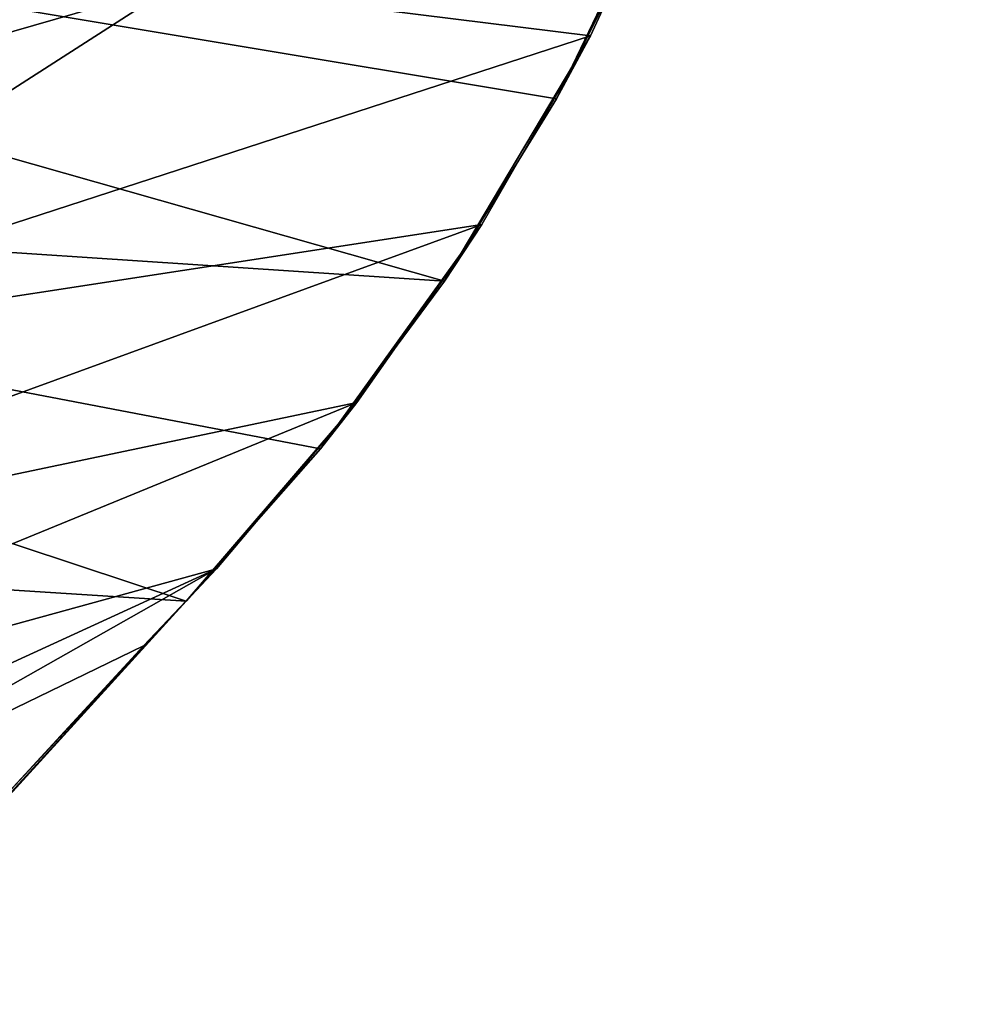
# Model space of a CAD drawing. Header units: metres. Extents: x 0 to 804, y -808 to 0.
# Tile 23 of 92: x 168 to 263, y -614 to -516. Entities that reach past the tile are written whole.
import ezdxf

# ---------------------------------------------------------------- set-up
doc = ezdxf.new("R2010")
doc.units = ezdxf.units.M

msp = doc.modelspace()

# ---------------------------------------------------------------- linework, layer by layer
at = {"layer": 'None'}
for points in [[(40.952477, -494.253296, 664.009521), (220.700317, -524.21991, 664.00946), (230.309952, -504.927673, 664.00946)], [(220.700317, -524.21991, 664.00946), (40.952477, -494.253296, 664.009521), (209.648834, -542.204895, 664.00946)], [(40.952477, -494.253296, 664.009521), (58.50724, -532.190979, 664.009521), (209.648834, -542.204895, 664.00946)], [(233.057632, -498.476318, 628.134583), (224.047928, -517.977966, 628.134583), (183.094513, -512.893311, 464.406525)], [(230.309952, -504.927673, 662.00946), (220.700317, -524.21991, 662.00946), (233.057632, -498.476318, 628.134583)], [(220.700317, -524.21991, 662.00946), (224.047928, -517.977966, 628.134583), (233.057632, -498.476318, 628.134583)], [(220.700317, -524.21991, 664.00946), (220.700317, -524.21991, 662.00946), (230.309952, -504.927673, 664.00946)], [(220.700317, -524.21991, 662.00946), (230.309952, -504.927673, 662.00946), (230.309952, -504.927673, 664.00946)], [(183.094513, -512.893311, 464.406525), (224.047928, -517.977966, 628.134583), (125.039276, -550.17865, 317.980225)], [(125.039276, -550.17865, 317.980225), (133.131378, -527.310242, 300.678497), (183.094513, -512.893311, 464.406525)], [(133.131378, -527.310242, 300.678497), (136.888168, -515.445374, 292.486755), (183.094513, -512.893311, 464.406525)], [(224.047928, -517.977966, 628.134583), (213.331421, -536.596313, 628.134583), (125.039276, -550.17865, 317.980225)], [(220.700317, -524.21991, 662.00946), (209.648834, -542.204895, 662.00946), (224.047928, -517.977966, 628.134583)], [(209.648834, -542.204895, 662.00946), (213.331421, -536.596313, 628.134583), (224.047928, -517.977966, 628.134583)], [(209.648834, -542.204895, 664.00946), (209.648834, -542.204895, 662.00946), (220.700317, -524.21991, 664.00946)], [(209.648834, -542.204895, 662.00946), (220.700317, -524.21991, 662.00946), (220.700317, -524.21991, 664.00946)], [(53.755638, -565.483093, 664.009766), (184.132217, -573.78418, 664.00946), (58.50724, -532.190979, 664.009521)], [(209.648834, -542.204895, 664.00946), (58.50724, -532.190979, 664.009521), (197.381683, -558.75415, 664.00946)], [(58.50724, -532.190979, 664.009521), (184.132217, -573.78418, 664.00946), (197.381683, -558.75415, 664.00946)], [(125.039276, -550.17865, 317.980225), (213.331421, -536.596313, 628.134583), (116.467583, -571.914917, 336.470428)], [(213.331421, -536.596313, 628.134583), (200.993713, -554.182373, 628.134583), (116.467583, -571.914917, 336.470428)], [(209.648834, -542.204895, 662.00946), (197.381683, -558.75415, 662.00946), (213.331421, -536.596313, 628.134583)], [(197.381683, -558.75415, 662.00946), (200.993713, -554.182373, 628.134583), (213.331421, -536.596313, 628.134583)], [(197.381683, -558.75415, 664.00946), (197.381683, -558.75415, 662.00946), (209.648834, -542.204895, 664.00946)], [(197.381683, -558.75415, 662.00946), (209.648834, -542.204895, 662.00946), (209.648834, -542.204895, 664.00946)], [(116.467583, -571.914917, 336.470428), (200.993713, -554.182373, 628.134583), (107.525017, -592.481323, 356.088593)], [(200.993713, -554.182373, 628.134583), (187.133133, -570.595032, 628.134583), (107.525017, -592.481323, 356.088593)], [(197.381683, -558.75415, 662.00946), (184.132217, -573.78418, 662.00946), (200.993713, -554.182373, 628.134583)], [(184.132217, -573.78418, 662.00946), (187.133133, -570.595032, 628.134583), (200.993713, -554.182373, 628.134583)], [(184.132217, -573.78418, 664.00946), (184.132217, -573.78418, 662.00946), (197.381683, -558.75415, 664.00946)], [(184.132217, -573.78418, 662.00946), (197.381683, -558.75415, 662.00946), (197.381683, -558.75415, 664.00946)], [(184.132217, -573.78418, 664.00946), (53.755638, -565.483093, 664.009766), (153.885971, -606.785217, 664.00946)], [(107.525017, -592.481323, 356.088593), (187.133133, -570.595032, 628.134583), (97.595505, -611.680237, 376.592346)], [(187.133133, -570.595032, 628.134583), (136.221786, -599.388184, 507.526215), (97.595505, -611.680237, 376.592346)], [(187.133133, -570.595032, 628.134583), (179.920029, -578.204956, 628.134583), (136.221786, -599.388184, 507.526215)], [(179.920029, -578.204956, 628.134583), (187.133133, -570.595032, 628.134583), (184.132217, -573.78418, 662.00946)], [(153.885971, -606.785217, 662.00946), (150.545959, -610.616943, 628.134583), (184.132217, -573.78418, 662.00946)], [(150.545959, -610.616943, 628.134583), (165.055908, -594.250488, 628.134583), (184.132217, -573.78418, 662.00946)], [(153.885971, -606.785217, 662.00946), (184.132217, -573.78418, 662.00946), (153.885971, -606.785217, 664.00946)], [(184.132217, -573.78418, 662.00946), (184.132217, -573.78418, 664.00946), (153.885971, -606.785217, 664.00946)], [(184.132217, -573.78418, 662.00946), (165.055908, -594.250488, 628.134583), (179.920029, -578.204956, 628.134583)], [(179.920029, -578.204956, 628.134583), (165.055908, -594.250488, 628.134583), (136.221786, -599.388184, 507.526215)]]:
    msp.add_3dface(points, dxfattribs=at)
at = {"layer": 'None012311'}
for points in [[(78.546486, -118.575203, 117.953323), (402.01651, -605.043579, 109.461983), (725.485901, -118.575211, 117.953323)], [(84.22982, -682.522278, 108.109589), (355.943726, -624.124634, 109.128922), (78.546486, -118.575203, 117.953323)], [(355.943726, -624.124634, 109.128922), (367.6427, -614.846802, 109.290871), (78.546486, -118.575203, 117.953323)], [(78.546486, -118.575203, 117.953323), (367.6427, -614.846802, 109.290871), (378.033203, -609.617432, 109.382149)], [(378.033203, -609.617432, 109.382149), (390.160004, -606.131226, 109.443001), (78.546486, -118.575203, 117.953323)], [(390.160004, -606.131226, 109.443001), (402.01651, -605.043579, 109.461983), (78.546486, -118.575203, 117.953323)], [(377.245544, -607.575745, 106.417328), (366.514679, -612.976318, 106.323059), (76.834984, -120.582596, 114.917824)], [(366.514679, -612.976318, 106.323059), (354.430603, -622.559387, 106.155792), (76.834984, -120.582596, 114.917824)], [(76.834984, -120.582596, 114.917824), (354.430603, -622.559387, 106.155792), (82.481255, -680.857727, 105.138191)], [(76.834984, -120.582596, 114.917824), (727.197449, -120.582596, 114.917824), (402.01651, -602.851624, 106.499786)], [(402.01651, -602.851624, 106.499786), (389.77063, -603.975037, 106.480179), (76.834984, -120.582596, 114.917824)], [(389.77063, -603.975037, 106.480179), (377.245544, -607.575745, 106.417328), (76.834984, -120.582596, 114.917824)]]:
    msp.add_3dface(points, dxfattribs=at)

doc.saveas('drawing.dxf')
